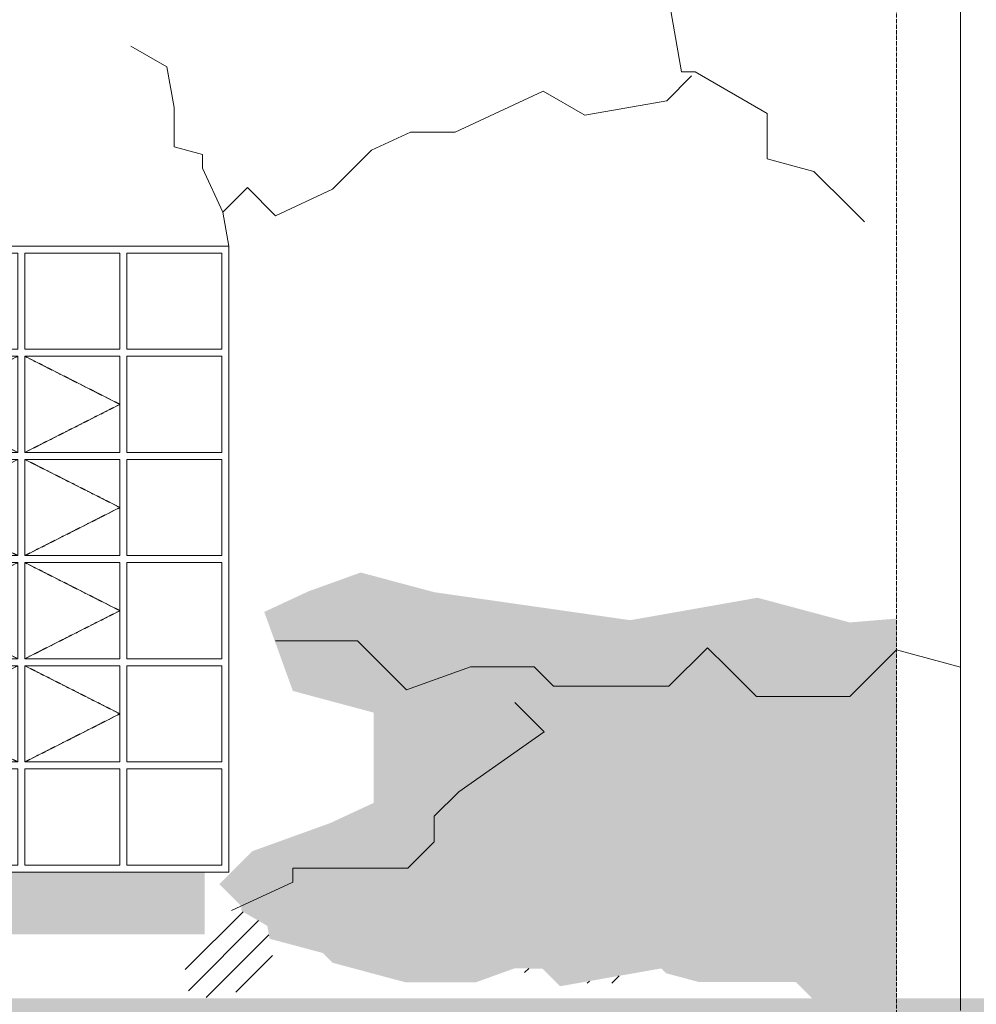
# Model space of a CAD drawing. Header units: millimetres. Extents: x -3165 to 47090, y -1932 to 8822.
# Tile 3 of 59: x 3374 to 6139, y 1298 to 4145. Entities that reach past the tile are written whole.
import ezdxf

# ---------------------------------------------------------------- set-up
doc = ezdxf.new("R2010")
doc.units = ezdxf.units.MM
doc.linetypes.add('_Tracejado pequeno', pattern=[2.25, 1.5, -0.75])
doc.linetypes.add('_Traço - ponto', pattern=[16, 12, -2, 0, -2])
for name, color, linetype, lineweight in [('A-DETL', 90, 'Continuous', 18), ('A-DETL-GENF', 92, 'Continuous', 18), ('A-GLAZ', 151, 'Continuous', 18), ('A-GLAZ-HDLN', 1, '_Tracejado pequeno', 18), ('A-WALL', 113, 'Continuous', 18), ('S-GRID', 1, 'Continuous', 9)]:
    doc.layers.add(name, color=color, linetype=linetype, lineweight=lineweight)
pattern_1 = [(270, (6343.34, 127), (127, 8e-15), [15.875, -111.125]), (0, (6343.34, 127), (0, 127), [15.875, -111.125]), (270, (6470.34, 127), (127, 8e-15), [15.875, -111.125]), (180, (6470.34, 127), (-2e-14, -127), [15.875, -111.125]), (270, (6406.84, 63.5), (127, 8e-15), [15.875, -111.125]), (180, (6406.84, 63.5), (-2e-14, -127), [15.875, -111.125]), (90, (6406.84, 63.5), (-127, 8e-15), [15.875, -111.125]), (0, (6406.84, 63.5), (0, 127), [15.875, -111.125]), (90, (6343.34, 0), (-127, 8e-15), [15.875, -111.125]), (0, (6343.34, 0), (0, 127), [15.875, -111.125]), (90, (6470.34, 0), (-127, 8e-15), [15.875, -111.125]), (180, (6470.34, 0), (-2e-14, -127), [15.875, -111.125])]
pattern_2 = [(45, (6343.337, 0), (-35.35534, 35.35534), [])]

# ---------------------------------------------------------------- blocks, each defined once
blk = doc.blocks.new('Janelas_J2 e J4 - J4 - 1_2 x 1_81-4330366-ELEVAÇÃO 5 - MAPEAMENTO DE DANOS')
at = {"layer": 'A-GLAZ'}
for p, q in [((2798.5, 3191.7), (2798.5, 3470)), ((2798.5, 3470), (3073.5, 3470)), ((3073.5, 3470), (3073.5, 3191.7)), ((3093.5, 3191.7), (3093.5, 3470)), ((3093.5, 3470), (3368.5, 3470)), ((3368.5, 3470), (3368.5, 3191.7)), ((3388.5, 3191.7), (3388.5, 3470)), ((3388.5, 3470), (3663.5, 3470)), ((3663.5, 3470), (3663.5, 3191.7)), ((3683.5, 3191.7), (3683.5, 3470)), ((3683.5, 3470), (3958.5, 3470)), ((3958.5, 3470), (3958.5, 3191.7)), ((3073.5, 3191.7), (2798.5, 3191.7)), ((3368.5, 3191.7), (3093.5, 3191.7)), ((3663.5, 3191.7), (3388.5, 3191.7)), ((3958.5, 3191.7), (3683.5, 3191.7)), ((2798.5, 2893.3), (2798.5, 3171.7)), ((2798.5, 3171.7), (3073.5, 3171.7)), ((3073.5, 3171.7), (3073.5, 2893.3)), ((3093.5, 2893.3), (3093.5, 3171.7)), ((3093.5, 3171.7), (3368.5, 3171.7)), ((3368.5, 3171.7), (3368.5, 2893.3)), ((3388.5, 2893.3), (3388.5, 3171.7)), ((3388.5, 3171.7), (3663.5, 3171.7)), ((3663.5, 3171.7), (3663.5, 2893.3)), ((3683.5, 2893.3), (3683.5, 3171.7)), ((3683.5, 3171.7), (3958.5, 3171.7)), ((3958.5, 3171.7), (3958.5, 2893.3)), ((3073.5, 2893.3), (2798.5, 2893.3)), ((3368.5, 2893.3), (3093.5, 2893.3)), ((3663.5, 2893.3), (3388.5, 2893.3)), ((3958.5, 2893.3), (3683.5, 2893.3)), ((2798.5, 2595), (2798.5, 2873.3)), ((2798.5, 2873.3), (3073.5, 2873.3)), ((3073.5, 2873.3), (3073.5, 2595)), ((3093.5, 2595), (3093.5, 2873.3)), ((3093.5, 2873.3), (3368.5, 2873.3)), ((3368.5, 2873.3), (3368.5, 2595)), ((3388.5, 2595), (3388.5, 2873.3)), ((3388.5, 2873.3), (3663.5, 2873.3)), ((3663.5, 2873.3), (3663.5, 2595)), ((3683.5, 2595), (3683.5, 2873.3)), ((3683.5, 2873.3), (3958.5, 2873.3)), ((3958.5, 2873.3), (3958.5, 2595)), ((3073.5, 2595), (2798.5, 2595)), ((3368.5, 2595), (3093.5, 2595)), ((3663.5, 2595), (3388.5, 2595)), ((3958.5, 2595), (3683.5, 2595)), ((2798.5, 2296.7), (2798.5, 2575)), ((2798.5, 2575), (3073.5, 2575)), ((3073.5, 2575), (3073.5, 2296.7)), ((3093.5, 2296.7), (3093.5, 2575)), ((3093.5, 2575), (3368.5, 2575)), ((3368.5, 2575), (3368.5, 2296.7)), ((3388.5, 2296.7), (3388.5, 2575)), ((3388.5, 2575), (3663.5, 2575)), ((3663.5, 2575), (3663.5, 2296.7)), ((3683.5, 2296.7), (3683.5, 2575)), ((3683.5, 2575), (3958.5, 2575)), ((3958.5, 2575), (3958.5, 2296.7)), ((3073.5, 2296.7), (2798.5, 2296.7)), ((3368.5, 2296.7), (3093.5, 2296.7)), ((3663.5, 2296.7), (3388.5, 2296.7)), ((3958.5, 2296.7), (3683.5, 2296.7)), ((2798.5, 1998.3), (2798.5, 2276.7)), ((2798.5, 2276.7), (3073.5, 2276.7)), ((3073.5, 2276.7), (3073.5, 1998.3)), ((3093.5, 1998.3), (3093.5, 2276.7)), ((3093.5, 2276.7), (3368.5, 2276.7)), ((3368.5, 2276.7), (3368.5, 1998.3)), ((3388.5, 1998.3), (3388.5, 2276.7)), ((3388.5, 2276.7), (3663.5, 2276.7)), ((3663.5, 2276.7), (3663.5, 1998.3)), ((3683.5, 1998.3), (3683.5, 2276.7)), ((3683.5, 2276.7), (3958.5, 2276.7)), ((3958.5, 2276.7), (3958.5, 1998.3)), ((3073.5, 1998.3), (2798.5, 1998.3)), ((3368.5, 1998.3), (3093.5, 1998.3)), ((3663.5, 1998.3), (3388.5, 1998.3)), ((3958.5, 1998.3), (3683.5, 1998.3)), ((2798.5, 1700), (2798.5, 1978.3)), ((2798.5, 1978.3), (3073.5, 1978.3)), ((3073.5, 1978.3), (3073.5, 1700)), ((3093.5, 1700), (3093.5, 1978.3)), ((3093.5, 1978.3), (3368.5, 1978.3)), ((3368.5, 1978.3), (3368.5, 1700)), ((3388.5, 1700), (3388.5, 1978.3)), ((3388.5, 1978.3), (3663.5, 1978.3)), ((3663.5, 1978.3), (3663.5, 1700)), ((3683.5, 1700), (3683.5, 1978.3)), ((3683.5, 1978.3), (3958.5, 1978.3)), ((3958.5, 1978.3), (3958.5, 1700)), ((3073.5, 1700), (2798.5, 1700)), ((3368.5, 1700), (3093.5, 1700)), ((3663.5, 1700), (3388.5, 1700)), ((3958.5, 1700), (3683.5, 1700))]:
    blk.add_line(p, q, dxfattribs=at)
at = {"layer": 'A-GLAZ-HDLN'}
for p, q in [((3368.5, 3171.7), (3093.5, 3032.5)), ((3388.5, 3171.7), (3663.5, 3032.5)), ((3093.5, 3032.5), (3368.5, 2893.3)), ((3663.5, 3032.5), (3388.5, 2893.3)), ((3368.5, 2873.3), (3093.5, 2734.2)), ((3388.5, 2873.3), (3663.5, 2734.2)), ((3093.5, 2734.2), (3368.5, 2595)), ((3663.5, 2734.2), (3388.5, 2595)), ((3368.5, 2575), (3093.5, 2435.8)), ((3388.5, 2575), (3663.5, 2435.8)), ((3093.5, 2435.8), (3368.5, 2296.7)), ((3663.5, 2435.8), (3388.5, 2296.7)), ((3368.5, 2276.7), (3093.5, 2137.5)), ((3388.5, 2276.7), (3663.5, 2137.5)), ((3093.5, 2137.5), (3368.5, 1998.3)), ((3663.5, 2137.5), (3388.5, 1998.3))]:
    blk.add_line(p, q, dxfattribs=at)

msp = doc.modelspace()

# ---------------------------------------------------------------- hatches: boundary and pattern name
at = {"layer": 'A-DETL-GENF'}
msp.add_hatch(color=254, dxfattribs=at).paths.add_polyline_path([(5664.2, 1315), (5908.5, 1315), (5908.5, 2412.9), (5773.5, 2401.8), (5506.9, 2473.2), (5138.9, 2408.3), (4572.2, 2489.3), (4359.7, 2546.2), (4207.8, 2491.4), (4080.9, 2432.2), (4163.5, 2203.7), (4397, 2141.1), (4397, 1880), (4272.6, 1822), (4046.9, 1740.5), (3951, 1644.6), (4014.2, 1581.4), (4014.2, 1568.3), (4089.6, 1524.3), (4096.2, 1487.1), (4250.4, 1445.8), (4278.7, 1417.5), (4491.2, 1360.6), (4691.2, 1360.6), (4804.1, 1401.3), (4884.7, 1400.8), (4935.8, 1349.7), (5228.8, 1401.3), (5243, 1387.2), (5337.3, 1361.9), (5617.3, 1361.9), (5644.1, 1335.1)], flags=0)
h = msp.add_hatch(dxfattribs=at)
h.set_pattern_fill('FP_10', color=34, style=0, pattern_type=2)
h.set_pattern_definition(pattern_1)
h.paths.add_polyline_path([(2788.5, 1500), (3908.5, 1500), (3908.5, 1680), (2788.5, 1680), (2788.5, 1552)], flags=0)
h.paths.add_polyline_path([(9688.2, 1560), (9688.2, 1820), (8488.2, 1820), (8488.2, 1560), (9271.2, 1560)], flags=0)
h = msp.add_hatch(dxfattribs=at)
h.set_pattern_fill('FP_9', color=171, style=0, pattern_type=2)
h.set_pattern_definition(pattern_2)
h.paths.add_polyline_path([(3899.1, 1315), (4017.2, 1335.8), (4070.2, 1388.8), (4113.5, 1388.8), (4089.5, 1524.9), (4001.7, 1575.6), (3961.7, 1575.6), (3932.1, 1546), (3932.1, 1503.1), (3861.4, 1432.4), (3839.2, 1349.6), (3861.4, 1336.8)], flags=0)
h.paths.add_polyline_path([(2549.2, 1347.3), (2658.5, 1456.6), (2718.5, 1456.6), (2759.1, 1608.1), (2658.5, 1635.1), (2601.9, 1578.5), (2541.9, 1578.5), (2433.2, 1527.8), (2433.2, 1463.4), (2541.9, 1354.6)], flags=0)
h = msp.add_hatch(dxfattribs=at)
h.set_pattern_fill('FP_9', color=171, style=0, pattern_type=2)
h.set_pattern_definition(pattern_2)
h.paths.add_polyline_path([(4986, 1358.5), (5086, 1358.5), (5107.4, 1379.9), (5063.2, 1372.1)], flags=0)
h.paths.add_polyline_path([(4843.7, 1389.3), (4852.9, 1389.3), (4884.7, 1400.8), (4884.1, 1401.3), (4804.1, 1401.3), (4770.8, 1389.3), (4804.1, 1389.3)], flags=0)
h = msp.add_hatch(dxfattribs=at)
h.set_pattern_fill('FP_10', color=34, style=0, pattern_type=2)
h.set_pattern_definition(pattern_1)
h.paths.add_polyline_path([(6162.3, 860.2), (10823.5, 860.2), (10823.5, 1055), (6128.5, 1055), (6128.5, 1188), (10823.5, 1188), (10823.5, 1315), (1318.5, 1315), (1318.5, 1200), (3638.5, 1200), (3638.5, 1060), (1318.5, 1060), (1318.5, 860.2), (6128.5, 860.2)], flags=0)

# ---------------------------------------------------------------- linework, layer by layer
at = {"layer": 'A-DETL'}
for p, q in [((5255.8, 4170.8), (5287, 3993.6)), ((3799.5, 4008.7), (3695.5, 4068.7)), ((3820.3, 3890.5), (3799.5, 4008.7)), ((5287, 3993.6), (5327, 3993.6)), ((5327, 3993.6), (5534.9, 3873.6)), ((5244.3, 3910), (5316.5, 3982.3)), ((4632.9, 3820), (4886.7, 3938.4)), ((4886.7, 3938.4), (5008, 3868.4)), ((5008, 3868.4), (5244.3, 3910)), ((3820.3, 3777.2), (3820.3, 3890.5)), ((5534.9, 3873.6), (5534.9, 3742.1)), ((4391.2, 3767.7), (4503.5, 3820)), ((4503.5, 3820), (4632.9, 3820)), ((3902, 3755.3), (3820.3, 3777.2)), ((4278.1, 3654.6), (4391.2, 3767.7)), ((3902, 3715.3), (3902, 3755.3)), ((5534.9, 3742.1), (5670.1, 3705.9)), ((3961.1, 3588.5), (3902, 3715.3)), ((5670.1, 3705.9), (5773.5, 3602.5)), ((3961.1, 3588.5), (4032, 3659.3)), ((4032, 3659.3), (4113.5, 3577.8)), ((4113.5, 3577.8), (4278.1, 3654.6)), ((3978.5, 3490), (3961.1, 3588.5)), ((5773.5, 3602.5), (5815.9, 3560.1)), ((4350.7, 2348.5), (4113.5, 2348.5)), ((4492.2, 2207.1), (4350.7, 2348.5)), ((5362.5, 2328.8), (5250.9, 2217.2)), ((5419.1, 2272.2), (5362.5, 2328.8)), ((5908.5, 2322.4), (5773.5, 2187.4)), ((6093.5, 2272.8), (5908.5, 2322.4)), ((4676.7, 2273.7), (4492.2, 2207.1)), ((4836.7, 2273.7), (4676.7, 2273.7)), ((4861, 2273.7), (4836.7, 2273.7)), ((4917.5, 2217.2), (4861, 2273.7)), ((5503.9, 2187.4), (5419.1, 2272.2)), ((5037.5, 2217.2), (4917.5, 2217.2)), ((5150.9, 2217.2), (5037.5, 2217.2)), ((5250.9, 2217.2), (5150.9, 2217.2)), ((4890, 2085.4), (4805.2, 2170.2)), ((5773.5, 2187.4), (5503.9, 2187.4)), ((4642.9, 1912.3), (4890, 2085.4)), ((4572.2, 1841.6), (4642.9, 1912.3)), ((4572.2, 1767.5), (4572.2, 1841.6)), ((4495.7, 1691), (4572.2, 1767.5)), ((4163.5, 1651), (4163.5, 1691)), ((4163.5, 1691), (4295.7, 1691)), ((4295.7, 1691), (4495.7, 1691)), ((3986.5, 1568.5), (4163.5, 1651))]:
    msp.add_line(p, q, dxfattribs=at)
at = {"layer": 'A-WALL'}
for p, q in [((6093.5, 1280), (6093.5, 5425.2)), ((2778.5, 3490), (3978.5, 3490)), ((3978.5, 3490), (3978.5, 1680)), ((3978.5, 1680), (2778.5, 1680))]:
    msp.add_line(p, q, dxfattribs=at)
at = {"layer": 'S-GRID', "linetype": '_Traço - ponto'}
msp.add_line((5908.5, -1741.7), (5908.5, 8321.9), dxfattribs=at)

# ---------------------------------------------------------------- block references
at = {"layer": 'A-GLAZ'}
msp.add_blockref('Janelas_J2 e J4 - J4 - 1_2 x 1_81-4330366-ELEVAÇÃO 5 - MAPEAMENTO DE DANOS', (0, 0), dxfattribs=at)

doc.saveas('drawing.dxf')
